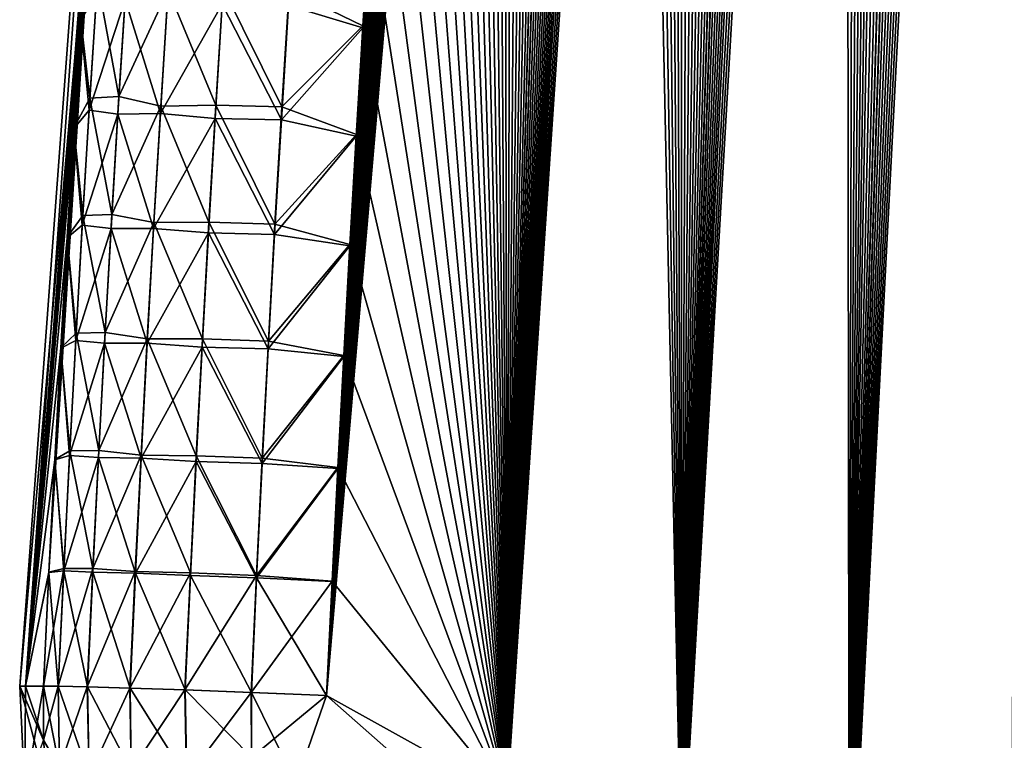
# Model space of a CAD drawing. Header units: metres. Extents: x -109 to 109, y -505 to 40.
# Tile 19 of 256: x -101.45 to -98.06, y -100.75 to -98.27. Entities that reach past the tile are written whole.
import ezdxf

# ---------------------------------------------------------------- set-up
doc = ezdxf.new("R2010")
doc.units = ezdxf.units.M
doc.layers.add('solid_K244224000C74', color=7, linetype='CONTINUOUS')

msp = doc.modelspace()

# ---------------------------------------------------------------- linework, layer by layer
at = {"layer": 'solid_K244224000C74'}
for points in [[(-98.591003, -101.537849, -4.832366), (-97.468109, -78.79026, -4.780765), (-97.392159, -78.472847, -4.829895)], [(-98.034813, -101.790199, -5.28903), (-98.591003, -101.537849, -4.832366), (-97.392159, -78.472847, -4.829895)], [(-98.591003, -101.537849, -4.832366), (-97.544434, -79.114326, -4.732133), (-97.468109, -78.79026, -4.780765)], [(-98.591003, -101.537849, -4.832366), (-97.62114, -79.445038, -4.684001), (-97.544434, -79.114326, -4.732133)], [(-98.591003, -101.537849, -4.832366), (-97.698166, -79.782822, -4.636436), (-97.62114, -79.445038, -4.684001)], [(-98.591003, -101.537849, -4.832366), (-97.775436, -80.12809, -4.589502), (-97.698166, -79.782822, -4.636436)], [(-98.591003, -101.537849, -4.832366), (-97.85289, -80.481262, -4.543261), (-97.775436, -80.12809, -4.589502)], [(-98.591003, -101.537849, -4.832366), (-97.930573, -80.842079, -4.497661), (-97.85289, -80.481262, -4.543261)], [(-98.590981, -101.537857, 4.83238), (-97.923195, -80.807205, 4.501945), (-98.001259, -81.175697, 4.456818)], [(-98.590981, -101.537857, 4.83238), (-98.034782, -101.790215, 5.289052), (-97.923195, -80.807205, 4.501945)], [(-98.591003, -101.537849, -4.832366), (-98.008545, -81.210114, -4.452634), (-97.930573, -80.842079, -4.497661)], [(-98.590981, -101.537857, 4.83238), (-98.001259, -81.175697, 4.456818), (-98.079582, -81.551666, 4.4123)], [(-99.169128, -101.255699, -4.394562), (-98.086716, -81.585846, -4.408263), (-98.008545, -81.210114, -4.452634)], [(-98.591003, -101.537849, -4.832366), (-99.169128, -101.255699, -4.394562), (-98.008545, -81.210114, -4.452634)], [(-98.590981, -101.537857, 4.83238), (-98.079582, -81.551666, 4.4123), (-98.158051, -81.935623, 4.368479)], [(-99.169128, -101.255699, -4.394562), (-98.164993, -81.969772, -4.364633), (-98.086716, -81.585846, -4.408263)], [(-98.590981, -101.537857, 4.83238), (-98.158051, -81.935623, 4.368479), (-98.23658, -82.328072, 4.325442)], [(-99.169128, -101.255699, -4.394562), (-98.243286, -82.362373, -4.321824), (-98.164993, -81.969772, -4.364633)], [(-98.590981, -101.537857, 4.83238), (-98.23658, -82.328072, 4.325442), (-98.299377, -82.648476, 4.291633)], [(-99.169128, -101.255699, -4.394562), (-98.305901, -82.682838, -4.288184), (-98.243286, -82.362373, -4.321824)], [(-98.590981, -101.537857, 4.83238), (-98.299377, -82.648476, 4.291633), (-98.362167, -82.974548, 4.258357)], [(-99.169128, -101.255699, -4.394562), (-98.368622, -83.008362, -4.254967), (-98.305901, -82.682838, -4.288184)], [(-98.590981, -101.537857, 4.83238), (-98.362167, -82.974548, 4.258357), (-98.425049, -83.305771, 4.225512)], [(-99.169128, -101.255699, -4.394562), (-98.431404, -83.339127, -4.222207), (-98.368622, -83.008362, -4.254967)], [(-98.590981, -101.537857, 4.83238), (-98.425049, -83.305771, 4.225512), (-98.487968, -83.642387, 4.193148)], [(-99.169128, -101.255699, -4.394562), (-98.494179, -83.67543, -4.189962), (-98.431404, -83.339127, -4.222207)], [(-98.590981, -101.537857, 4.83238), (-98.487968, -83.642387, 4.193148), (-98.55085, -83.984711, 4.161323)], [(-99.169128, -101.255699, -4.394562), (-98.556885, -84.017555, -4.158285), (-98.494179, -83.67543, -4.189962)], [(-98.590981, -101.537857, 4.83238), (-98.55085, -83.984711, 4.161323), (-98.613632, -84.333031, 4.130094)], [(-99.169128, -101.255699, -4.394562), (-98.619453, -84.365791, -4.12723), (-98.556885, -84.017555, -4.158285)], [(-99.169113, -101.255707, 4.394574), (-98.613632, -84.333031, 4.130094), (-98.676224, -84.687645, 4.099514)], [(-99.169113, -101.255707, 4.394574), (-98.590981, -101.537857, 4.83238), (-98.613632, -84.333031, 4.130094)], [(-99.169128, -101.255699, -4.394562), (-98.681808, -84.720444, -4.096849), (-98.619453, -84.365791, -4.12723)], [(-99.169113, -101.255707, 4.394574), (-98.676224, -84.687645, 4.099514), (-98.738594, -85.048798, 4.069626)], [(-99.769524, -100.941902, -3.976326), (-98.744041, -85.081131, -4.067058), (-98.681808, -84.720444, -4.096849)], [(-99.169128, -101.255699, -4.394562), (-99.769524, -100.941902, -3.976326), (-98.681808, -84.720444, -4.096849)], [(-99.169113, -101.255707, 4.394574), (-98.738594, -85.048798, 4.069626), (-98.80088, -85.415817, 4.040282)], [(-99.769524, -100.941902, -3.976326), (-98.806244, -85.447464, -4.037772), (-98.744041, -85.081131, -4.067058)], [(-99.169113, -101.255707, 4.394574), (-98.80088, -85.415817, 4.040282), (-98.863098, -85.788704, 4.01148)], [(-99.769524, -100.941902, -3.976326), (-98.868324, -85.819794, -4.009064), (-98.806244, -85.447464, -4.037772)], [(-99.169113, -101.255707, 4.394574), (-98.863098, -85.788704, 4.01148), (-98.925133, -86.167801, 3.983296)], [(-99.769524, -100.941902, -3.976326), (-98.919891, -86.134888, -3.985635), (-98.868324, -85.819794, -4.009064)], [(-99.769524, -100.941902, -3.976326), (-98.971252, -86.454582, -3.962697), (-98.919891, -86.134888, -3.985635)], [(-99.169113, -101.255707, 4.394574), (-98.925133, -86.167801, 3.983296), (-98.986893, -86.553467, 3.955801)], [(-99.769524, -100.941902, -3.976326), (-99.022346, -86.779068, -3.940292), (-98.971252, -86.454582, -3.962697)], [(-99.169113, -101.255707, 4.394574), (-98.986893, -86.553467, 3.955801), (-99.048286, -86.946053, 3.92907)], [(-99.769524, -100.941902, -3.976326), (-99.073128, -87.108551, -3.918457), (-99.022346, -86.779068, -3.940292)], [(-99.169113, -101.255707, 4.394574), (-99.048286, -86.946053, 3.92907), (-99.1092, -87.345901, 3.90317)], [(-99.769524, -100.941902, -3.976326), (-99.123604, -87.442978, -3.897175), (-99.073128, -87.108551, -3.918457)], [(-99.169113, -101.255707, 4.394574), (-99.1092, -87.345901, 3.90317), (-99.169701, -87.752808, 3.878039)], [(-99.769524, -100.941902, -3.976326), (-99.173943, -87.781738, -3.8763), (-99.123604, -87.442978, -3.897175)], [(-99.169113, -101.255707, 4.394574), (-99.169701, -87.752808, 3.878039), (-99.219955, -88.096764, 3.857561)], [(-99.769524, -100.941902, -3.976326), (-99.224098, -88.125008, -3.855873), (-99.173943, -87.781738, -3.8763)], [(-99.169113, -101.255707, 4.394574), (-99.219955, -88.096764, 3.857561), (-99.269981, -88.445389, 3.837561)], [(-99.769524, -100.941902, -3.976326), (-99.273994, -88.473022, -3.835949), (-99.224098, -88.125008, -3.855873)], [(-99.169113, -101.255707, 4.394574), (-99.269981, -88.445389, 3.837561), (-99.319695, -88.798927, 3.818095)], [(-99.769524, -100.941902, -3.976326), (-99.323547, -88.826004, -3.81658), (-99.273994, -88.473022, -3.835949)], [(-99.169113, -101.255707, 4.394574), (-99.319695, -88.798927, 3.818095), (-99.369026, -89.157608, 3.799218)], [(-99.769524, -100.941902, -3.976326), (-99.372688, -89.184204, -3.797822), (-99.323547, -88.826004, -3.81658)], [(-99.169113, -101.255707, 4.394574), (-99.369026, -89.157608, 3.799218), (-99.417885, -89.521683, 3.780985)], [(-99.769524, -100.941902, -3.976326), (-99.421326, -89.547859, -3.779724), (-99.372688, -89.184204, -3.797822)], [(-99.769516, -100.941902, 3.976332), (-99.417885, -89.521683, 3.780985), (-99.466194, -89.89138, 3.763448)], [(-99.769516, -100.941902, 3.976332), (-99.169113, -101.255707, 4.394574), (-99.417885, -89.521683, 3.780985)], [(-99.769524, -100.941902, -3.976326), (-99.469391, -89.917191, -3.762341), (-99.421326, -89.547859, -3.779724)], [(-99.769516, -100.941902, 3.976332), (-99.466194, -89.89138, 3.763448), (-99.513885, -90.266914, 3.74665)], [(-100.391487, -100.596848, -3.579222), (-99.51693, -90.292068, -3.745624), (-99.469391, -89.917191, -3.762341)], [(-99.769524, -100.941902, -3.976326), (-100.391487, -100.596848, -3.579222), (-99.469391, -89.917191, -3.762341)], [(-99.769516, -100.941902, 3.976332), (-99.513885, -90.266914, 3.74665), (-99.561195, -90.647591, 3.730404)], [(-100.391487, -100.596848, -3.579222), (-99.564178, -90.671822, -3.729396), (-99.51693, -90.292068, -3.745624)], [(-99.769516, -100.941902, 3.976332), (-99.561195, -90.647591, 3.730404), (-99.608162, -91.03331, 3.714686)], [(-100.391487, -100.596848, -3.579222), (-99.611038, -91.056671, -3.71372), (-99.564178, -90.671822, -3.729396)], [(-100.391487, -100.596848, -3.579222), (-99.657394, -91.446915, -3.698668), (-99.611038, -91.056671, -3.71372)], [(-99.769516, -100.941902, 3.976332), (-99.608162, -91.03331, 3.714686), (-99.654663, -91.42437, 3.69957)], [(-99.769516, -100.941902, 3.976332), (-99.654663, -91.42437, 3.69957), (-99.700584, -91.821045, 3.68513)], [(-100.391487, -100.596848, -3.579222), (-99.703156, -91.842834, -3.684312), (-99.657394, -91.446915, -3.698668)], [(-99.769516, -100.941902, 3.976332), (-99.700584, -91.821045, 3.68513), (-99.745827, -92.22364, 3.67144)], [(-100.391487, -100.596848, -3.579222), (-99.748199, -92.244713, -3.670723), (-99.703156, -91.842834, -3.684312)], [(-99.769516, -100.941902, 3.976332), (-99.745827, -92.22364, 3.67144), (-99.783974, -92.573647, 3.660357)], [(-100.391487, -100.596848, -3.579222), (-99.786156, -92.594131, -3.65974), (-99.748199, -92.244713, -3.670723)], [(-99.769516, -100.941902, 3.976332), (-99.783974, -92.573647, 3.660357), (-99.821457, -92.928391, 3.649923)], [(-100.391487, -100.596848, -3.579222), (-99.823441, -92.948318, -3.649417), (-99.786156, -92.594131, -3.65974)], [(-100.391487, -100.596848, -3.579222), (-99.860031, -93.307312, -3.639758), (-99.823441, -92.948318, -3.649417)], [(-99.769516, -100.941902, 3.976332), (-99.821457, -92.928391, 3.649923), (-99.858215, -93.288055, 3.640181)], [(-99.769516, -100.941902, 3.976332), (-99.858215, -93.288055, 3.640181), (-99.894463, -93.652122, 3.630976)], [(-100.391487, -100.596848, -3.579222), (-99.896217, -93.670395, -3.630552), (-99.860031, -93.307312, -3.639758)], [(-100.841057, -93.62262, -2.09574), (-101.42804, -100.564568, -1.010881), (-101.448524, -100.564568)], [(-100.93364, -93.64727), (-100.841057, -93.62262, -2.09574), (-101.448524, -100.564568)], [(-100.841057, -93.62262, -2.09574), (-100.879753, -93.994278, -2.084278), (-101.42804, -100.564568, -1.010881)], [(-101.42804, -100.564568, 1.010892), (-100.93364, -93.64727), (-101.448524, -100.564568)], [(-101.42804, -100.564568, 1.010892), (-101.347824, -100.172592, 2.018173), (-100.93364, -93.64727)], [(-101.347824, -100.172592, 2.018173), (-101.32798, -99.784355, 2.016522), (-100.93364, -93.64727)], [(-101.32798, -99.784355, 2.016522), (-101.307083, -99.399864, 2.015532), (-100.93364, -93.64727)], [(-101.307083, -99.399864, 2.015532), (-101.285156, -99.019119, 2.015205), (-100.93364, -93.64727)], [(-101.285156, -99.019119, 2.015205), (-101.262238, -98.64212, 2.01554), (-100.93364, -93.64727)], [(-101.262238, -98.64212, 2.01554), (-101.238365, -98.268867, 2.016539), (-100.93364, -93.64727)], [(-99.769516, -100.941902, 3.976332), (-99.894463, -93.652122, 3.630976), (-99.930298, -94.020302, 3.622224)], [(-100.391487, -100.596848, -3.579222), (-99.931984, -94.037613, -3.621812), (-99.896217, -93.670395, -3.630552)], [(-100.879753, -93.994278, -2.084278), (-100.917686, -94.370483, -2.073565), (-101.42804, -100.564568, -1.010881)], [(-100.391487, -100.596848, -3.579222), (-99.967232, -94.409187, -3.613603), (-99.931984, -94.037613, -3.621812)], [(-99.769516, -100.941902, 3.976332), (-99.930298, -94.020302, 3.622224), (-99.965637, -94.392815, 3.613988)], [(-100.917686, -94.370483, -2.073565), (-100.954842, -94.751442, -2.063659), (-101.42804, -100.564568, -1.010881)], [(-100.391487, -100.596848, -3.579222), (-100.001854, -94.785339, -3.605988), (-99.967232, -94.409187, -3.613603)], [(-99.769516, -100.941902, 3.976332), (-99.965637, -94.392815, 3.613988), (-100.000374, -94.76989, 3.606335)], [(-100.954842, -94.751442, -2.063659), (-100.990868, -95.133919, -2.054696), (-101.42804, -100.564568, -1.010881)], [(-100.391487, -100.596848, -3.579222), (-100.031563, -95.118393, -3.599861), (-100.001854, -94.785339, -3.605988)], [(-99.769516, -100.941902, 3.976332), (-100.000374, -94.76989, 3.606335), (-100.034409, -95.151733, 3.599327)], [(-100.391487, -100.596848, -3.579222), (-100.060654, -95.455261, -3.594278), (-100.031563, -95.118393, -3.599861)], [(-100.990868, -95.133919, -2.054696), (-101.02607, -95.521469, -2.046641), (-101.42804, -100.564568, -1.010881)], [(-99.769516, -100.941902, 3.976332), (-100.034409, -95.151733, 3.599327), (-100.067642, -95.538582, 3.593028)], [(-100.391487, -100.596848, -3.579222), (-100.089066, -95.796097, -3.58928), (-100.060654, -95.455261, -3.594278)], [(-101.02607, -95.521469, -2.046641), (-101.060402, -95.914284, -2.039552), (-101.42804, -100.564568, -1.010881)], [(-99.769516, -100.941902, 3.976332), (-100.067642, -95.538582, 3.593028), (-100.099976, -95.930649, 3.587501)], [(-100.391487, -100.596848, -3.579222), (-100.11673, -96.141037, -3.58491), (-100.089066, -95.796097, -3.58928)], [(-101.060402, -95.914284, -2.039552), (-101.093842, -96.312492, -2.033468), (-101.42804, -100.564568, -1.010881)], [(-99.769516, -100.941902, 3.976332), (-100.099976, -95.930649, 3.587501), (-100.131302, -96.328163, 3.582809)], [(-100.391487, -100.596848, -3.579222), (-100.14357, -96.490234, -3.581207), (-100.11673, -96.141037, -3.58491)], [(-101.093842, -96.312492, -2.033468), (-101.126305, -96.715706, -2.028279), (-101.42804, -100.564568, -1.010881)], [(-99.769516, -100.941902, 3.976332), (-100.131302, -96.328163, 3.582809), (-100.161522, -96.731339, 3.579014)], [(-100.391487, -100.596848, -3.579222), (-100.169571, -96.843758, -3.578188), (-100.14357, -96.490234, -3.581207)], [(-101.126305, -96.715706, -2.028279), (-101.157745, -97.12381, -2.023952), (-101.42804, -100.564568, -1.010881)], [(-99.769516, -100.941902, 3.976332), (-100.161522, -96.731339, 3.579014), (-100.19072, -97.139999, 3.576057)], [(-100.391487, -100.596848, -3.579222), (-100.19487, -97.201279, -3.575755), (-100.169571, -96.843758, -3.578188)], [(-101.157745, -97.12381, -2.023952), (-101.18811, -97.536804, -2.02049), (-101.42804, -100.564568, -1.010881)], [(-99.769516, -100.941902, 3.976332), (-100.19072, -97.139999, 3.576057), (-100.219009, -97.553871, 3.573853)], [(-100.391487, -100.596848, -3.579222), (-100.219475, -97.562752, -3.573891), (-100.19487, -97.201279, -3.575755)], [(-101.18811, -97.536804, -2.02049), (-101.21376, -97.902191, -2.01817), (-101.42804, -100.564568, -1.010881)], [(-100.391487, -100.596848, -3.579222), (-100.243393, -97.928177, -3.572594), (-100.219475, -97.562752, -3.573891)], [(-99.769516, -100.941902, 3.976332), (-100.219009, -97.553871, 3.573853), (-100.243019, -97.92028, 3.572538)], [(-101.21376, -97.902191, -2.01817), (-101.238525, -98.271309, -2.016512), (-101.42804, -100.564568, -1.010881)], [(-101.183731, -98.184776, -2.321589), (-101.238525, -98.271309, -2.016512), (-101.21376, -97.902191, -2.01817)], [(-100.523064, -98.221039, -3.387293), (-100.243393, -97.928177, -3.572594), (-100.266624, -98.297554, -3.571861)], [(-100.520592, -98.167564, 3.386608), (-100.266327, -98.29068, 3.571794), (-100.243019, -97.92028, 3.572538)], [(-100.391487, -100.596848, -3.579222), (-100.266624, -98.297554, -3.571861), (-100.243393, -97.928177, -3.572594)], [(-99.769516, -100.941902, 3.976332), (-100.243019, -97.92028, 3.572538), (-100.266327, -98.29068, 3.571794)], [(-101.206665, -98.539841, 2.320766), (-101.18074, -98.135162, 2.320512), (-101.238365, -98.268867, 2.016539)], [(-101.106949, -98.534164, 2.623562), (-101.18074, -98.135162, 2.320512), (-101.206665, -98.539841, 2.320766)], [(-101.106949, -98.534164, 2.623562), (-101.081123, -98.127914, 2.623398), (-101.18074, -98.135162, 2.320512)], [(-100.937584, -98.167007, 2.906682), (-101.081123, -98.127914, 2.623398), (-101.106949, -98.534164, 2.623562)], [(-100.96273, -98.56749, 2.906779), (-100.937584, -98.167007, 2.906682), (-101.106949, -98.534164, 2.623562)], [(-100.773056, -98.564034, 3.163181), (-100.937584, -98.167007, 2.906682), (-100.96273, -98.56749, 2.906779)], [(-100.773056, -98.564034, 3.163181), (-100.74794, -98.161537, 3.163259), (-100.937584, -98.167007, 2.906682)], [(-100.545578, -98.570503, 3.386331), (-100.74794, -98.161537, 3.163259), (-100.773056, -98.564034, 3.163181)], [(-100.545578, -98.570503, 3.386331), (-100.520592, -98.167564, 3.386608), (-100.74794, -98.161537, 3.163259)], [(-100.545578, -98.570503, 3.386331), (-100.266327, -98.29068, 3.571794), (-100.520592, -98.167564, 3.386608)], [(-101.183731, -98.184776, -2.321589), (-101.208969, -98.5812, -2.321939), (-101.238525, -98.271309, -2.016512)], [(-101.085403, -98.200722, -2.624445), (-101.208969, -98.5812, -2.321939), (-101.183731, -98.184776, -2.321589)], [(-101.085403, -98.200722, -2.624445), (-101.110229, -98.594849, -2.624733), (-101.208969, -98.5812, -2.321939)], [(-100.963669, -98.593216, -2.907822), (-101.110229, -98.594849, -2.624733), (-101.085403, -98.200722, -2.624445)], [(-100.93895, -98.197868, -2.907664), (-100.963669, -98.593216, -2.907822), (-101.085403, -98.200722, -2.624445)], [(-100.93895, -98.197868, -2.907664), (-100.750702, -98.21711, -3.164102), (-100.963669, -98.593216, -2.907822)], [(-100.963669, -98.593216, -2.907822), (-100.750702, -98.21711, -3.164102), (-100.77507, -98.610359, -3.164124)], [(-100.54734, -98.615082, -3.387117), (-100.77507, -98.610359, -3.164124), (-100.750702, -98.21711, -3.164102)], [(-100.523064, -98.221039, -3.387293), (-100.54734, -98.615082, -3.387117), (-100.750702, -98.21711, -3.164102)], [(-100.523064, -98.221039, -3.387293), (-100.266624, -98.297554, -3.571861), (-100.54734, -98.615082, -3.387117)], [(-101.238525, -98.271309, -2.016512), (-101.262367, -98.644173, -2.015516), (-101.42804, -100.564568, -1.010881)], [(-101.208969, -98.5812, -2.321939), (-101.262367, -98.644173, -2.015516), (-101.238525, -98.271309, -2.016512)], [(-101.206665, -98.539841, 2.320766), (-101.238365, -98.268867, 2.016539), (-101.262238, -98.64212, 2.01554)], [(-100.54734, -98.615082, -3.387117), (-100.266624, -98.297554, -3.571861), (-100.289169, -98.670883, -3.571691)], [(-100.545578, -98.570503, 3.386331), (-100.28894, -98.66507, 3.571619), (-100.266327, -98.29068, 3.571794)], [(-100.391487, -100.596848, -3.579222), (-100.289169, -98.670883, -3.571691), (-100.266624, -98.297554, -3.571861)], [(-99.769516, -100.941902, 3.976332), (-100.266327, -98.29068, 3.571794), (-100.28894, -98.66507, 3.571619)], [(-101.231239, -98.944603, 2.321707), (-101.206665, -98.539841, 2.320766), (-101.262238, -98.64212, 2.01554)], [(-101.131432, -98.940491, 2.624428), (-101.206665, -98.539841, 2.320766), (-101.231239, -98.944603, 2.321707)], [(-101.131432, -98.940491, 2.624428), (-101.106949, -98.534164, 2.623562), (-101.206665, -98.539841, 2.320766)], [(-100.96273, -98.56749, 2.906779), (-101.106949, -98.534164, 2.623562), (-101.131432, -98.940491, 2.624428)], [(-101.208969, -98.5812, -2.321939), (-101.23291, -98.977699, -2.322948), (-101.262367, -98.644173, -2.015516)], [(-101.110229, -98.594849, -2.624733), (-101.23291, -98.977699, -2.322948), (-101.208969, -98.5812, -2.321939)], [(-100.986588, -98.968048, 2.907572), (-100.96273, -98.56749, 2.906779), (-101.131432, -98.940491, 2.624428)], [(-100.79689, -98.966614, 3.163821), (-100.96273, -98.56749, 2.906779), (-100.986588, -98.968048, 2.907572)], [(-100.79689, -98.966614, 3.163821), (-100.773056, -98.564034, 3.163181), (-100.96273, -98.56749, 2.906779)], [(-100.569305, -98.973534, 3.386793), (-100.773056, -98.564034, 3.163181), (-100.79689, -98.966614, 3.163821)], [(-100.569305, -98.973534, 3.386793), (-100.545578, -98.570503, 3.386331), (-100.773056, -98.564034, 3.163181)], [(-100.569305, -98.973534, 3.386793), (-100.28894, -98.66507, 3.571619), (-100.545578, -98.570503, 3.386331)], [(-101.110229, -98.594849, -2.624733), (-101.133804, -98.989052, -2.625682), (-101.23291, -98.977699, -2.322948)], [(-100.987144, -98.98864, -2.908656), (-101.133804, -98.989052, -2.625682), (-101.110229, -98.594849, -2.624733)], [(-100.963669, -98.593216, -2.907822), (-100.987144, -98.98864, -2.908656), (-101.110229, -98.594849, -2.624733)], [(-100.963669, -98.593216, -2.907822), (-100.77507, -98.610359, -3.164124), (-100.987144, -98.98864, -2.908656)], [(-100.987144, -98.98864, -2.908656), (-100.77507, -98.610359, -3.164124), (-100.798225, -99.003693, -3.164832)], [(-100.570404, -99.009209, -3.387649), (-100.798225, -99.003693, -3.164832), (-100.77507, -98.610359, -3.164124)], [(-100.54734, -98.615082, -3.387117), (-100.570404, -99.009209, -3.387649), (-100.77507, -98.610359, -3.164124)], [(-100.54734, -98.615082, -3.387117), (-100.289169, -98.670883, -3.571691), (-100.570404, -99.009209, -3.387649)], [(-101.262367, -98.644173, -2.015516), (-101.285255, -99.020782, -2.015181), (-101.42804, -100.564568, -1.010881)], [(-101.23291, -98.977699, -2.322948), (-101.285255, -99.020782, -2.015181), (-101.262367, -98.644173, -2.015516)], [(-101.231239, -98.944603, 2.321707), (-101.262238, -98.64212, 2.01554), (-101.285156, -99.019119, 2.015205)], [(-100.570404, -99.009209, -3.387649), (-100.289169, -98.670883, -3.571691), (-100.311012, -99.048172, -3.572081)], [(-100.569305, -98.973534, 3.386793), (-100.310852, -99.043449, 3.572011), (-100.28894, -98.66507, 3.571619)], [(-100.391487, -100.596848, -3.579222), (-100.311012, -99.048172, -3.572081), (-100.289169, -98.670883, -3.571691)], [(-99.769516, -100.941902, 3.976332), (-100.28894, -98.66507, 3.571619), (-100.310852, -99.043449, 3.572011)], [(-101.254463, -99.349442, 2.32333), (-101.231239, -98.944603, 2.321707), (-101.285156, -99.019119, 2.015205)], [(-101.154572, -99.346901, 2.62599), (-101.231239, -98.944603, 2.321707), (-101.254463, -99.349442, 2.32333)], [(-101.154572, -99.346901, 2.62599), (-101.131432, -98.940491, 2.624428), (-101.231239, -98.944603, 2.321707)], [(-100.986588, -98.968048, 2.907572), (-101.131432, -98.940491, 2.624428), (-101.154572, -99.346901, 2.62599)], [(-101.23291, -98.977699, -2.322948), (-101.255562, -99.374268, -2.32461), (-101.285255, -99.020782, -2.015181)], [(-101.133804, -98.989052, -2.625682), (-101.255562, -99.374268, -2.32461), (-101.23291, -98.977699, -2.322948)], [(-101.133804, -98.989052, -2.625682), (-101.156113, -99.383331, -2.627285), (-101.255562, -99.374268, -2.32461)], [(-101.009361, -99.384132, -2.910162), (-101.156113, -99.383331, -2.627285), (-101.133804, -98.989052, -2.625682)], [(-101.009171, -99.368683, 2.909053), (-100.986588, -98.968048, 2.907572), (-101.154572, -99.346901, 2.62599)], [(-100.987144, -98.98864, -2.908656), (-101.009361, -99.384132, -2.910162), (-101.133804, -98.989052, -2.625682)], [(-100.987144, -98.98864, -2.908656), (-100.798225, -99.003693, -3.164832), (-101.009361, -99.384132, -2.910162)], [(-100.81945, -99.369278, 3.165174), (-100.986588, -98.968048, 2.907572), (-101.009171, -99.368683, 2.909053)], [(-100.81945, -99.369278, 3.165174), (-100.79689, -98.966614, 3.163821), (-100.986588, -98.968048, 2.907572)], [(-100.591759, -99.376633, 3.387991), (-100.79689, -98.966614, 3.163821), (-100.81945, -99.369278, 3.165174)], [(-100.591759, -99.376633, 3.387991), (-100.569305, -98.973534, 3.386793), (-100.79689, -98.966614, 3.163821)], [(-100.591759, -99.376633, 3.387991), (-100.310852, -99.043449, 3.572011), (-100.569305, -98.973534, 3.386793)], [(-101.285255, -99.020782, -2.015181), (-101.307152, -99.401123, -2.015508), (-101.42804, -100.564568, -1.010881)], [(-101.255562, -99.374268, -2.32461), (-101.307152, -99.401123, -2.015508), (-101.285255, -99.020782, -2.015181)], [(-101.254463, -99.349442, 2.32333), (-101.285156, -99.019119, 2.015205), (-101.307083, -99.399864, 2.015532)], [(-101.009361, -99.384132, -2.910162), (-100.798225, -99.003693, -3.164832), (-100.820152, -99.397095, -3.16622)], [(-100.592255, -99.403404, -3.388884), (-100.820152, -99.397095, -3.16622), (-100.798225, -99.003693, -3.164832)], [(-100.570404, -99.009209, -3.387649), (-100.592255, -99.403404, -3.388884), (-100.798225, -99.003693, -3.164832)], [(-100.570404, -99.009209, -3.387649), (-100.311012, -99.048172, -3.572081), (-100.592255, -99.403404, -3.388884)], [(-100.592255, -99.403404, -3.388884), (-100.311012, -99.048172, -3.572081), (-100.332176, -99.429413, -3.573031)], [(-100.591759, -99.376633, 3.387991), (-100.332062, -99.425812, 3.572969), (-100.310852, -99.043449, 3.572011)], [(-100.391487, -100.596848, -3.579222), (-100.332176, -99.429413, -3.573031), (-100.311012, -99.048172, -3.572081)], [(-99.769516, -100.941902, 3.976332), (-100.310852, -99.043449, 3.572011), (-100.332062, -99.425812, 3.572969)], [(-101.276329, -99.754349, 2.325629), (-101.254463, -99.349442, 2.32333), (-101.307083, -99.399864, 2.015532)], [(-101.176376, -99.753372, 2.628243), (-101.254463, -99.349442, 2.32333), (-101.276329, -99.754349, 2.325629)], [(-101.176376, -99.753372, 2.628243), (-101.154572, -99.346901, 2.62599), (-101.254463, -99.349442, 2.32333)], [(-101.009171, -99.368683, 2.909053), (-101.154572, -99.346901, 2.62599), (-101.176376, -99.753372, 2.628243)], [(-101.255562, -99.374268, -2.32461), (-101.276909, -99.770905, -2.326922), (-101.307152, -99.401123, -2.015508)], [(-101.156113, -99.383331, -2.627285), (-101.276909, -99.770905, -2.326922), (-101.255562, -99.374268, -2.32461)], [(-101.156113, -99.383331, -2.627285), (-101.177155, -99.777672, -2.629538), (-101.276909, -99.770905, -2.326922)], [(-101.030334, -99.779701, -2.912336), (-101.177155, -99.777672, -2.629538), (-101.156113, -99.383331, -2.627285)], [(-101.030464, -99.769386, 2.911218), (-101.009171, -99.368683, 2.909053), (-101.176376, -99.753372, 2.628243)], [(-101.009361, -99.384132, -2.910162), (-101.030334, -99.779701, -2.912336), (-101.156113, -99.383331, -2.627285)], [(-100.840729, -99.772011, 3.167234), (-101.009171, -99.368683, 2.909053), (-101.030464, -99.769386, 2.911218)], [(-101.009361, -99.384132, -2.910162), (-100.820152, -99.397095, -3.16622), (-101.030334, -99.779701, -2.912336)], [(-101.030334, -99.779701, -2.912336), (-100.820152, -99.397095, -3.16622), (-100.840858, -99.790565, -3.168284)], [(-100.840729, -99.772011, 3.167234), (-100.81945, -99.369278, 3.165174), (-101.009171, -99.368683, 2.909053)], [(-100.6129, -99.797676, -3.390816), (-100.840858, -99.790565, -3.168284), (-100.820152, -99.397095, -3.16622)], [(-100.612946, -99.779816, 3.389917), (-100.81945, -99.369278, 3.165174), (-100.840729, -99.772011, 3.167234)], [(-100.592255, -99.403404, -3.388884), (-100.6129, -99.797676, -3.390816), (-100.820152, -99.397095, -3.16622)], [(-100.612946, -99.779816, 3.389917), (-100.591759, -99.376633, 3.387991), (-100.81945, -99.369278, 3.165174)], [(-100.612946, -99.779816, 3.389917), (-100.332062, -99.425812, 3.572969), (-100.591759, -99.376633, 3.387991)], [(-101.307152, -99.401123, -2.015508), (-101.328033, -99.785202, -2.016495), (-101.42804, -100.564568, -1.010881)], [(-101.276909, -99.770905, -2.326922), (-101.328033, -99.785202, -2.016495), (-101.307152, -99.401123, -2.015508)], [(-101.276329, -99.754349, 2.325629), (-101.307083, -99.399864, 2.015532), (-101.32798, -99.784355, 2.016522)], [(-100.612946, -99.779816, 3.389917), (-100.352577, -99.812164, 3.574491), (-100.332062, -99.425812, 3.572969)], [(-100.592255, -99.403404, -3.388884), (-100.332176, -99.429413, -3.573031), (-100.6129, -99.797676, -3.390816)], [(-100.6129, -99.797676, -3.390816), (-100.332176, -99.429413, -3.573031), (-100.352638, -99.814606, -3.574539)], [(-100.391487, -100.596848, -3.579222), (-100.352638, -99.814606, -3.574539), (-100.332176, -99.429413, -3.573031)], [(-99.769516, -100.941902, 3.976332), (-100.332062, -99.425812, 3.572969), (-100.352577, -99.812164, 3.574491)], [(-101.276909, -99.770905, -2.326922), (-101.296959, -100.16761, -2.329879), (-101.328033, -99.785202, -2.016495)], [(-101.296852, -100.159325, 2.328599), (-101.276329, -99.754349, 2.325629), (-101.32798, -99.784355, 2.016522)], [(-101.177155, -99.777672, -2.629538), (-101.296959, -100.16761, -2.329879), (-101.276909, -99.770905, -2.326922)], [(-101.196838, -100.159912, 2.631181), (-101.276329, -99.754349, 2.325629), (-101.296852, -100.159325, 2.328599)], [(-101.196838, -100.159912, 2.631181), (-101.176376, -99.753372, 2.628243), (-101.276329, -99.754349, 2.325629)], [(-101.030464, -99.769386, 2.911218), (-101.176376, -99.753372, 2.628243), (-101.196838, -100.159912, 2.631181)], [(-101.050468, -100.170158, 2.914062), (-101.030464, -99.769386, 2.911218), (-101.196838, -100.159912, 2.631181)], [(-100.860725, -100.174805, 3.169997), (-101.030464, -99.769386, 2.911218), (-101.050468, -100.170158, 2.914062)], [(-100.860725, -100.174805, 3.169997), (-100.840729, -99.772011, 3.167234), (-101.030464, -99.769386, 2.911218)], [(-100.632866, -100.18306, 3.392569), (-100.840729, -99.772011, 3.167234), (-100.860725, -100.174805, 3.169997)], [(-100.632866, -100.18306, 3.392569), (-100.612946, -99.779816, 3.389917), (-100.840729, -99.772011, 3.167234)], [(-101.328033, -99.785202, -2.016495), (-101.347847, -100.173019, -2.018143), (-101.42804, -100.564568, -1.010881)], [(-101.296959, -100.16761, -2.329879), (-101.347847, -100.173019, -2.018143), (-101.328033, -99.785202, -2.016495)], [(-101.296852, -100.159325, 2.328599), (-101.32798, -99.784355, 2.016522), (-101.347824, -100.172592, 2.018173)], [(-101.177155, -99.777672, -2.629538), (-101.196938, -100.172073, -2.632437), (-101.296959, -100.16761, -2.329879)], [(-101.050056, -100.175331, -2.915171), (-101.196938, -100.172073, -2.632437), (-101.177155, -99.777672, -2.629538)], [(-101.030334, -99.779701, -2.912336), (-101.050056, -100.175331, -2.915171), (-101.177155, -99.777672, -2.629538)], [(-101.030334, -99.779701, -2.912336), (-100.840858, -99.790565, -3.168284), (-101.050056, -100.175331, -2.915171)], [(-101.050056, -100.175331, -2.915171), (-100.840858, -99.790565, -3.168284), (-100.860344, -100.184097, -3.171019)], [(-100.632324, -100.192009, -3.393442), (-100.860344, -100.184097, -3.171019), (-100.840858, -99.790565, -3.168284)], [(-100.6129, -99.797676, -3.390816), (-100.632324, -100.192009, -3.393442), (-100.840858, -99.790565, -3.168284)], [(-100.632866, -100.18306, 3.392569), (-100.352577, -99.812164, 3.574491), (-100.612946, -99.779816, 3.389917)], [(-100.6129, -99.797676, -3.390816), (-100.352638, -99.814606, -3.574539), (-100.632324, -100.192009, -3.393442)], [(-100.632866, -100.18306, 3.392569), (-100.372383, -100.202515, 3.576576), (-100.352577, -99.812164, 3.574491)], [(-100.632324, -100.192009, -3.393442), (-100.352638, -99.814606, -3.574539), (-100.372406, -100.203751, -3.576603)], [(-100.391487, -100.596848, -3.579222), (-100.372406, -100.203751, -3.576603), (-100.352638, -99.814606, -3.574539)], [(-99.769516, -100.941902, 3.976332), (-100.352577, -99.812164, 3.574491), (-100.372383, -100.202515, 3.576576)], [(-101.42804, -100.564568, 1.010892), (-101.366577, -100.56456, 2.020484), (-101.347824, -100.172592, 2.018173)], [(-101.347847, -100.173019, -2.018143), (-101.366577, -100.564568, -2.020449), (-101.42804, -100.564568, -1.010881)], [(-101.296852, -100.159325, 2.328599), (-101.347824, -100.172592, 2.018173), (-101.366577, -100.56456, 2.020484)], [(-101.31601, -100.564362, 2.332299), (-101.296852, -100.159325, 2.328599), (-101.366577, -100.56456, 2.020484)], [(-101.315704, -100.564362, -2.333539), (-101.366577, -100.564568, -2.020449), (-101.347847, -100.173019, -2.018143)], [(-101.296959, -100.16761, -2.329879), (-101.315704, -100.564362, -2.333539), (-101.347847, -100.173019, -2.018143)], [(-101.196838, -100.159912, 2.631181), (-101.296852, -100.159325, 2.328599), (-101.31601, -100.564362, 2.332299)], [(-101.196838, -100.159912, 2.631181), (-101.31601, -100.564362, 2.332299), (-101.215965, -100.566521, 2.634804)], [(-101.215469, -100.566528, -2.63598), (-101.315704, -100.564362, -2.333539), (-101.296959, -100.16761, -2.329879)], [(-101.196938, -100.172073, -2.632437), (-101.215469, -100.566528, -2.63598), (-101.296959, -100.16761, -2.329879)], [(-101.050468, -100.170158, 2.914062), (-101.196838, -100.159912, 2.631181), (-101.215965, -100.566521, 2.634804)], [(-101.050468, -100.170158, 2.914062), (-101.215965, -100.566521, 2.634804), (-101.069199, -100.570992, 2.917584)], [(-101.068527, -100.571014, -2.918667), (-101.215469, -100.566528, -2.63598), (-101.196938, -100.172073, -2.632437)], [(-101.050056, -100.175331, -2.915171), (-101.068527, -100.571014, -2.918667), (-101.196938, -100.172073, -2.632437)], [(-100.860725, -100.174805, 3.169997), (-101.050468, -100.170158, 2.914062), (-101.069199, -100.570992, 2.917584)], [(-100.860725, -100.174805, 3.169997), (-101.069199, -100.570992, 2.917584), (-100.879448, -100.57766, 3.173462)], [(-101.050056, -100.175331, -2.915171), (-100.878609, -100.57769, -3.174423), (-101.068527, -100.571014, -2.918667)], [(-101.050056, -100.175331, -2.915171), (-100.860344, -100.184097, -3.171019), (-100.878609, -100.57769, -3.174423)], [(-100.632866, -100.18306, 3.392569), (-100.860725, -100.174805, 3.169997), (-100.879448, -100.57766, 3.173462)], [(-100.632866, -100.18306, 3.392569), (-100.879448, -100.57766, 3.173462), (-100.651527, -100.586365, 3.395942)], [(-100.650543, -100.586403, -3.396759), (-100.878609, -100.57769, -3.174423), (-100.860344, -100.184097, -3.171019)], [(-100.632324, -100.192009, -3.393442), (-100.650543, -100.586403, -3.396759), (-100.860344, -100.184097, -3.171019)], [(-100.632866, -100.18306, 3.392569), (-100.651527, -100.586365, 3.395942), (-100.372383, -100.202515, 3.576576)], [(-100.651527, -100.586365, 3.395942), (-100.391487, -100.596848, 3.579222), (-100.372383, -100.202515, 3.576576)], [(-100.632324, -100.192009, -3.393442), (-100.391487, -100.596848, -3.579222), (-100.650543, -100.586403, -3.396759)], [(-100.632324, -100.192009, -3.393442), (-100.372406, -100.203751, -3.576603), (-100.391487, -100.596848, -3.579222)], [(-99.769516, -100.941902, 3.976332), (-100.372383, -100.202515, 3.576576), (-100.391487, -100.596848, 3.579222)], [(-101.366661, -100.750824, -2.019335), (-101.448524, -100.564568), (-101.42804, -100.564568, -1.010881)], [(-101.431145, -100.936554), (-101.42804, -100.564568, 1.010892), (-101.448524, -100.564568)], [(-101.366661, -100.750824, -2.019335), (-101.34938, -100.936317, -2.017932), (-101.448524, -100.564568)], [(-101.431145, -100.936554), (-101.448524, -100.564568), (-101.34938, -100.936317, -2.017932)], [(-101.431145, -100.936554), (-101.366577, -100.56456, 2.020484), (-101.42804, -100.564568, 1.010892)], [(-101.431145, -100.936554), (-101.366653, -100.750961, 2.019354), (-101.366577, -100.56456, 2.020484)], [(-101.366661, -100.750824, -2.019335), (-101.42804, -100.564568, -1.010881), (-101.366577, -100.564568, -2.020449)], [(-101.310974, -100.845505, -2.324763), (-101.366661, -100.750824, -2.019335), (-101.366577, -100.564568, -2.020449)], [(-101.366653, -100.750961, 2.019354), (-101.31601, -100.564362, 2.332299), (-101.366577, -100.56456, 2.020484)], [(-101.366653, -100.750961, 2.019354), (-101.311325, -100.844864, 2.323566), (-101.31601, -100.564362, 2.332299)], [(-101.310974, -100.845505, -2.324763), (-101.366577, -100.564568, -2.020449), (-101.315704, -100.564362, -2.333539)], [(-101.311325, -100.844864, 2.323566), (-101.215965, -100.566521, 2.634804), (-101.31601, -100.564362, 2.332299)], [(-101.209251, -100.874458, -2.625718), (-101.315704, -100.564362, -2.333539), (-101.215469, -100.566528, -2.63598)], [(-101.310974, -100.845505, -2.324763), (-101.315704, -100.564362, -2.333539), (-101.209251, -100.874458, -2.625718)], [(-101.209724, -100.874687, 2.624522), (-101.215965, -100.566521, 2.634804), (-101.311325, -100.844864, 2.323566)], [(-101.209724, -100.874687, 2.624522), (-101.069199, -100.570992, 2.917584), (-101.215965, -100.566521, 2.634804)], [(-101.064423, -100.855797, -2.910205), (-101.215469, -100.566528, -2.63598), (-101.068527, -100.571014, -2.918667)], [(-101.209251, -100.874458, -2.625718), (-101.215469, -100.566528, -2.63598), (-101.064423, -100.855797, -2.910205)], [(-101.065071, -100.856087, 2.909101), (-101.069199, -100.570992, 2.917584), (-101.209724, -100.874687, 2.624522)], [(-101.065071, -100.856087, 2.909101), (-100.879448, -100.57766, 3.173462), (-101.069199, -100.570992, 2.917584)], [(-100.87265, -100.882629, -3.164382), (-101.068527, -100.571014, -2.918667), (-100.878609, -100.57769, -3.174423)], [(-101.064423, -100.855797, -2.910205), (-101.068527, -100.571014, -2.918667), (-100.87265, -100.882629, -3.164382)], [(-100.873444, -100.883102, 3.163385), (-100.879448, -100.57766, 3.173462), (-101.065071, -100.856087, 2.909101)], [(-100.873444, -100.883102, 3.163385), (-100.651527, -100.586365, 3.395942), (-100.879448, -100.57766, 3.173462)], [(-100.649727, -100.808861, -3.391644), (-100.878609, -100.57769, -3.174423), (-100.650543, -100.586403, -3.396759)], [(-100.87265, -100.882629, -3.164382), (-100.878609, -100.57769, -3.174423), (-100.649727, -100.808861, -3.391644)], [(-100.650673, -100.809578, 3.390788), (-100.651527, -100.586365, 3.395942), (-100.873444, -100.883102, 3.163385)], [(-100.650673, -100.809578, 3.390788), (-100.391487, -100.596848, 3.579222), (-100.651527, -100.586365, 3.395942)], [(-100.496368, -100.897995, -3.49642), (-100.650543, -100.586403, -3.396759), (-100.391487, -100.596848, -3.579222)], [(-100.496368, -100.897995, -3.49642), (-100.649727, -100.808861, -3.391644), (-100.650543, -100.586403, -3.396759)], [(-100.650673, -100.809578, 3.390788), (-100.496368, -100.897995, 3.496418), (-100.391487, -100.596848, 3.579222)], [(-100.496368, -100.897995, 3.496418), (-99.350525, -101.514656, 4.244506), (-100.391487, -100.596848, 3.579222)], [(-100.496368, -100.897995, -3.49642), (-100.391487, -100.596848, -3.579222), (-99.769524, -100.941902, -3.976326)], [(-99.350525, -101.514656, 4.244506), (-99.769516, -100.941902, 3.976332), (-100.391487, -100.596848, 3.579222)], [(-101.310974, -100.845505, -2.324763), (-101.34938, -100.936317, -2.017932), (-101.366661, -100.750824, -2.019335)]]:
    msp.add_3dface(points, dxfattribs=at)

doc.saveas('drawing.dxf')
